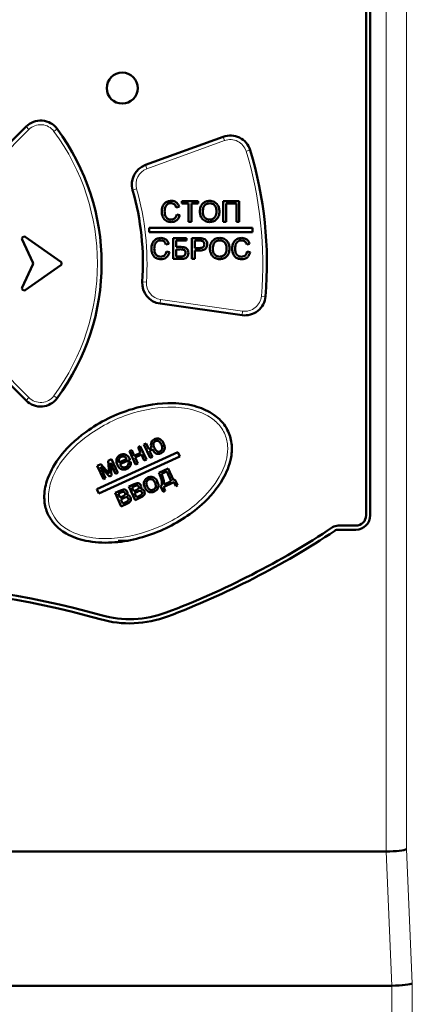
# Model space of a CAD drawing. Header units: millimetres. Extents: x 0 to 420, y 0 to 297.
# Tile 6 of 13: x 100 to 109, y 165 to 189. Entities that reach past the tile are written whole.
import ezdxf

# ---------------------------------------------------------------- set-up
doc = ezdxf.new("R2010")
doc.units = ezdxf.units.MM

msp = doc.modelspace()

# ---------------------------------------------------------------- linework, layer by layer
at = {"color": 9, "linetype": 'Continuous', "lineweight": 18}
for p, q in [((108.515, 168.539), (108.516, 206.544)), ((109.008, 168.596), (109.008, 206.544)), ((99.874, 186.037), (99.803, 186.107)), ((99.874, 186.037), (98.433, 184.595)), ((100.479, 185.991), (100.56, 186.05)), ((104.609, 185.768), (104.575, 185.862)), ((104.609, 185.768), (102.726, 185.083)), ((105.225, 185.537), (105.129, 185.508)), ((102.726, 185.083), (102.692, 185.177)), ((102.478, 184.597), (102.382, 184.57)), ((102.716, 182.339), (102.616, 182.346)), ((103.045, 181.817), (103.059, 181.916)), ((103.059, 181.916), (105.044, 181.637)), ((105.598, 181.991), (105.498, 182)), ((105.03, 181.538), (105.044, 181.637)), ((98.433, 180.982), (99.874, 179.541)), ((99.803, 179.47), (99.874, 179.541)), ((100.479, 179.586), (100.56, 179.527)), ((108.515, 168.539), (108.656, 165.289)), ((109.148, 165.346), (109.008, 168.596)), ((109.148, 116.942), (109.148, 165.346)), ((108.656, 165.289), (108.657, 117.434))]:
    msp.add_line(p, q, dxfattribs=at)
at = {"color": 7, "linetype": 'Continuous', "lineweight": 50}
for p, q in [((108.031, 176.689), (108.031, 204.939)), ((108.131, 204.939), (108.131, 176.689)), ((98.362, 184.666), (99.803, 186.107)), ((102.692, 185.177), (104.575, 185.862)), ((103.573, 184.244), (103.573, 184.301)), ((103.573, 184.301), (103.964, 184.301)), ((103.733, 184.244), (103.573, 184.244)), ((103.733, 183.801), (103.733, 184.244)), ((103.964, 184.244), (103.804, 184.244)), ((103.804, 184.244), (103.804, 183.801)), ((103.964, 184.301), (103.964, 184.244)), ((104.573, 184.301), (104.964, 184.301)), ((104.573, 183.801), (104.573, 184.301)), ((104.893, 184.244), (104.643, 184.244)), ((104.643, 184.244), (104.643, 183.801)), ((104.893, 183.801), (104.893, 184.244)), ((104.964, 184.301), (104.964, 183.801)), ((103.509, 184.163), (103.438, 184.147)), ((103.451, 183.978), (103.521, 183.961)), ((103.804, 183.801), (103.733, 183.801)), ((104.643, 183.801), (104.573, 183.801)), ((104.964, 183.801), (104.893, 183.801)), ((102.781, 183.651), (102.781, 183.551)), ((105.281, 183.651), (102.781, 183.651)), ((102.781, 183.551), (105.281, 183.551)), ((105.281, 183.551), (105.281, 183.651)), ((99.71, 183.369), (99.971, 182.81)), ((100.644, 182.83), (99.784, 183.432)), ((103.259, 183.263), (103.188, 183.247)), ((103.361, 183.401), (103.682, 183.401)), ((103.361, 182.901), (103.361, 183.401)), ((103.682, 183.344), (103.432, 183.344)), ((103.432, 183.344), (103.432, 183.19)), ((103.682, 183.401), (103.682, 183.344)), ((103.816, 182.901), (103.816, 183.401)), ((103.816, 183.401), (104, 183.401)), ((104.006, 183.344), (103.887, 183.344)), ((103.887, 183.344), (103.887, 183.164)), ((105.214, 183.263), (105.143, 183.247)), ((103.201, 183.078), (103.271, 183.061)), ((103.432, 183.19), (103.548, 183.19)), ((103.432, 183.132), (103.432, 182.959)), ((103.517, 183.132), (103.432, 183.132)), ((103.887, 183.164), (104.007, 183.164)), ((104.009, 183.107), (103.887, 183.107)), ((103.887, 183.107), (103.887, 182.901)), ((105.156, 183.078), (105.227, 183.061)), ((99.971, 182.767), (99.71, 182.208)), ((103.554, 182.901), (103.361, 182.901)), ((103.432, 182.959), (103.559, 182.959)), ((103.887, 182.901), (103.816, 182.901)), ((99.784, 182.146), (100.644, 182.748)), ((105.03, 181.538), (103.045, 181.817)), ((99.803, 179.47), (98.362, 180.911)), ((102.305, 178.244), (102.36, 178.269)), ((102.455, 177.918), (102.305, 178.244)), ((102.36, 178.269), (102.422, 178.133)), ((102.513, 178.339), (102.568, 178.365)), ((102.575, 178.204), (102.513, 178.339)), ((102.568, 178.365), (102.718, 178.039)), ((102.655, 178.404), (102.71, 178.43)), ((102.804, 178.078), (102.655, 178.404)), ((102.71, 178.43), (102.772, 178.294)), ((102.772, 178.294), (102.839, 178.324)), ((102.86, 178.279), (102.793, 178.248)), ((102.793, 178.248), (102.86, 178.104)), ((103.473, 178.22), (101.519, 177.323)), ((101.568, 177.217), (103.521, 178.115)), ((101.792, 178.008), (101.871, 178.045)), ((101.817, 177.704), (101.792, 178.008)), ((101.871, 178.045), (102.021, 177.719)), ((102.057, 177.97), (102.239, 178.054)), ((102.318, 178.035), (102.075, 177.924)), ((102.422, 178.133), (102.575, 178.204)), ((102.596, 178.158), (102.443, 178.088)), ((102.443, 178.088), (102.51, 177.943)), ((102.663, 178.014), (102.596, 178.158)), ((102.718, 178.039), (102.663, 178.014)), ((102.86, 178.104), (102.804, 178.078)), ((103.521, 178.115), (103.473, 178.22)), ((101.525, 177.885), (101.611, 177.925)), ((101.675, 177.56), (101.525, 177.885)), ((101.82, 177.626), (101.603, 177.859)), ((101.603, 177.859), (101.729, 177.585)), ((101.611, 177.925), (101.817, 177.704)), ((101.966, 177.694), (101.845, 177.956)), ((101.845, 177.956), (101.87, 177.649)), ((102.279, 177.964), (102.34, 177.984)), ((102.51, 177.943), (102.455, 177.918)), ((103.016, 177.716), (103.243, 177.82)), ((103.209, 177.749), (103.083, 177.691)), ((103.317, 177.514), (103.209, 177.749)), ((103.243, 177.82), (103.372, 177.54)), ((101.729, 177.585), (101.675, 177.56)), ((101.87, 177.649), (101.82, 177.626)), ((102.021, 177.719), (101.966, 177.694)), ((103.142, 177.434), (103.317, 177.514)), ((103.372, 177.54), (103.407, 177.556)), ((103.407, 177.556), (103.47, 177.418)), ((101.519, 177.323), (101.568, 177.217)), ((101.959, 177.23), (102.086, 177.289)), ((102.291, 177.383), (102.418, 177.441)), ((102.441, 177.057), (102.291, 177.383)), ((102.428, 177.39), (102.367, 177.362)), ((102.367, 177.362), (102.409, 177.271)), ((102.409, 177.271), (102.468, 177.298)), ((103.06, 177.396), (103.089, 177.41)), ((103.123, 177.259), (103.06, 177.396)), ((103.168, 177.279), (103.123, 177.259)), ((103.382, 177.49), (103.126, 177.372)), ((103.126, 177.372), (103.168, 177.279)), ((103.425, 177.397), (103.382, 177.49)), ((103.47, 177.418), (103.425, 177.397)), ((102.109, 176.905), (101.959, 177.23)), ((102.096, 177.238), (102.035, 177.21)), ((102.035, 177.21), (102.077, 177.118)), ((102.077, 177.118), (102.136, 177.146)), ((102.165, 177.104), (102.098, 177.073)), ((102.098, 177.073), (102.143, 176.975)), ((102.497, 177.256), (102.43, 177.226)), ((102.43, 177.226), (102.475, 177.128)), ((102.588, 177.125), (102.441, 177.057)), ((102.475, 177.128), (102.548, 177.161)), ((102.256, 176.972), (102.109, 176.905)), ((102.143, 176.975), (102.216, 177.009)), ((107.357, 176.439), (107.781, 176.439)), ((107.781, 176.339), (107.357, 176.339)), ((102.278, 176.066), (102.03, 176.066)), ((83.847, 168.539), (108.515, 168.539)), ((83.706, 165.289), (108.656, 165.289))]:
    msp.add_line(p, q, dxfattribs=at)
msp.add_circle((102.131, 187.039), 0.375, dxfattribs=at)
for centre, radius, start, end in [((100.157, 185.754), 0.5, 36.3731, 135), ((96.131, 182.789), 5.5, 323.6269, 36.3731), ((104.746, 185.392), 0.5, 16.8153, 110), ((96.131, 182.789), 9.5, 355.1847, 16.8153), ((102.863, 184.707), 0.5, 110, 195.904), ((96.131, 182.789), 6.5, 356.096, 15.904), ((99.755, 183.391), 0.05, 55, 205), ((99.926, 182.789), 0.05, 335, 25), ((100.615, 182.789), 0.05, 305, 55), ((103.115, 182.312), 0.5, 176.096, 262), ((99.755, 182.187), 0.05, 155, 305), ((105.099, 182.033), 0.5, 262, 355.1847), ((100.157, 179.823), 0.5, 225, 323.6269), ((107.781, 176.689), 0.35, 270, 0), ((107.781, 176.689), 0.25, 270, 0), ((96.131, 193.042), 20, 290.6798, 303.667), ((107.357, 176.189), 0.25, 90, 123.667), ((107.357, 176.189), 0.15, 90, 123.667), ((96.131, 193.042), 20.1, 290.6798, 303.667), ((96.131, 155.035), 20, 74.0577, 105.9423), ((96.131, 155.035), 19.9, 74.0577, 105.9423), ((102.311, 176.67), 2.6, 254.0577, 290.6798), ((102.311, 176.67), 2.5, 254.0577, 290.6798)]:
    msp.add_arc(centre, radius, start, end, dxfattribs=at)
at = {"color": 9, "linetype": 'Continuous', "lineweight": 18}
for centre, radius, start, end in [((100.157, 185.754), 0.4, 36.3731, 135), ((96.131, 182.789), 5.4, 323.6269, 36.3731), ((104.746, 185.392), 0.4, 16.8153, 110), ((96.131, 182.789), 9.4, 355.1847, 16.8153), ((102.863, 184.707), 0.4, 110, 195.904), ((96.131, 182.789), 6.6, 356.096, 15.904), ((103.115, 182.312), 0.4, 176.096, 262), ((105.099, 182.033), 0.4, 262, 355.1847), ((100.157, 179.823), 0.4, 225, 323.6269)]:
    msp.add_arc(centre, radius, start, end, dxfattribs=at)
at = {"color": 7, "linetype": 'Continuous', "lineweight": 50}
for centre in [(108.516, 168.596), (108.657, 165.346)]:
    msp.add_ellipse(centre, major_axis=(0.5, 0.011), ratio=0.113784, start_param=4.707827, end_param=6.095377, dxfattribs=at)
for points, knots in [([(103.086, 184.055), (103.088, 184.091), (103.094, 184.163), (103.149, 184.251), (103.231, 184.3), (103.288, 184.305), (103.316, 184.308)], [0, 0, 0, 0, 0.2805102, 0.5595581, 0.7796162, 1, 1, 1, 1]), ([(103.313, 184.25), (103.295, 184.249), (103.26, 184.247), (103.212, 184.22), (103.164, 184.158), (103.159, 184.098), (103.156, 184.055)], [0, 0, 0, 0, 0.1872, 0.373883, 0.560757, 1, 1, 1, 1]), ([(103.438, 184.147), (103.433, 184.163), (103.422, 184.194), (103.391, 184.23), (103.351, 184.248), (103.325, 184.249), (103.313, 184.25)], [0, 0, 0, 0, 0.28057, 0.559695, 0.779634, 1, 1, 1, 1]), ([(103.316, 184.308), (103.34, 184.306), (103.389, 184.302), (103.45, 184.266), (103.49, 184.217), (103.502, 184.181), (103.509, 184.163)], [0, 0, 0, 0, 0.280059, 0.559379, 0.779555, 1, 1, 1, 1]), ([(104.009, 184.045), (104.011, 184.082), (104.016, 184.157), (104.074, 184.248), (104.158, 184.301), (104.217, 184.305), (104.246, 184.308)], [0, 0, 0, 0, 0.28058, 0.559608, 0.779578, 1, 1, 1, 1]), ([(104.247, 184.25), (104.218, 184.246), (104.162, 184.239), (104.085, 184.163), (104.082, 184.089), (104.079, 184.044)], [0, 0, 0, 0, 0.280157, 0.559673, 1, 1, 1, 1]), ([(104.246, 184.308), (104.283, 184.304), (104.357, 184.295), (104.437, 184.224), (104.477, 184.137), (104.481, 184.08), (104.483, 184.051)], [0, 0, 0, 0, 0.279616, 0.558572, 0.779078, 1, 1, 1, 1]), ([(104.412, 184.051), (104.411, 184.078), (104.407, 184.133), (104.37, 184.202), (104.311, 184.244), (104.268, 184.248), (104.247, 184.25)], [0, 0, 0, 0, 0.280785, 0.560094, 0.77995, 1, 1, 1, 1]), ([(103.317, 183.795), (103.28, 183.798), (103.205, 183.803), (103.126, 183.879), (103.092, 183.968), (103.088, 184.026), (103.086, 184.055)], [0, 0, 0, 0, 0.279942, 0.558082, 0.778909, 1, 1, 1, 1]), ([(103.156, 184.055), (103.157, 184.029), (103.16, 183.975), (103.189, 183.903), (103.247, 183.86), (103.29, 183.855), (103.311, 183.853)], [0, 0, 0, 0, 0.281219, 0.560711, 0.780136, 1, 1, 1, 1]), ([(103.311, 183.853), (103.33, 183.855), (103.368, 183.858), (103.427, 183.901), (103.442, 183.949), (103.451, 183.978)], [0, 0, 0, 0, 0.28075, 0.560904, 1, 1, 1, 1]), ([(103.521, 183.961), (103.513, 183.936), (103.497, 183.885), (103.444, 183.829), (103.381, 183.799), (103.338, 183.796), (103.317, 183.795)], [0, 0, 0, 0, 0.280263, 0.559551, 0.77959, 1, 1, 1, 1]), ([(104.246, 183.795), (104.21, 183.799), (104.138, 183.808), (104.058, 183.876), (104.016, 183.96), (104.011, 184.017), (104.009, 184.045)], [0, 0, 0, 0, 0.279586, 0.558772, 0.7793, 1, 1, 1, 1]), ([(104.079, 184.044), (104.081, 184.017), (104.084, 183.964), (104.125, 183.899), (104.183, 183.859), (104.225, 183.855), (104.246, 183.853)], [0, 0, 0, 0, 0.280642, 0.559885, 0.779855, 1, 1, 1, 1]), ([(104.246, 183.853), (104.273, 183.856), (104.328, 183.863), (104.385, 183.92), (104.41, 183.987), (104.411, 184.03), (104.412, 184.051)], [0, 0, 0, 0, 0.2790915, 0.5581698, 0.7788102, 1, 1, 1, 1]), ([(104.483, 184.051), (104.48, 184.014), (104.474, 183.941), (104.415, 183.852), (104.332, 183.803), (104.275, 183.798), (104.246, 183.795)], [0, 0, 0, 0, 0.280357, 0.55951, 0.779639, 1, 1, 1, 1]), ([(102.836, 183.155), (102.838, 183.191), (102.844, 183.263), (102.899, 183.351), (102.981, 183.4), (103.038, 183.405), (103.066, 183.408)], [0, 0, 0, 0, 0.28051, 0.559558, 0.779616, 1, 1, 1, 1]), ([(103.063, 183.35), (103.045, 183.349), (103.01, 183.347), (102.962, 183.32), (102.914, 183.258), (102.909, 183.198), (102.906, 183.155)], [0, 0, 0, 0, 0.1872, 0.373883, 0.560757, 1, 1, 1, 1]), ([(103.188, 183.247), (103.183, 183.263), (103.172, 183.294), (103.141, 183.33), (103.101, 183.348), (103.075, 183.349), (103.063, 183.35)], [0, 0, 0, 0, 0.28057, 0.559695, 0.779634, 1, 1, 1, 1]), ([(103.066, 183.408), (103.09, 183.406), (103.139, 183.402), (103.2, 183.366), (103.24, 183.317), (103.252, 183.281), (103.259, 183.263)], [0, 0, 0, 0, 0.280059, 0.559379, 0.779555, 1, 1, 1, 1]), ([(104, 183.401), (104.014, 183.401), (104.039, 183.401), (104.063, 183.398), (104.074, 183.397)], [0, 0, 0, 0, 0.560101, 1, 1, 1, 1]), ([(104.064, 183.339), (104.053, 183.341), (104.034, 183.344), (104.015, 183.344), (104.006, 183.344)], [0, 0, 0, 0, 0.559585, 1, 1, 1, 1]), ([(104.007, 183.164), (104.023, 183.165), (104.053, 183.166), (104.094, 183.184), (104.115, 183.22), (104.117, 183.244), (104.118, 183.256)], [0, 0, 0, 0, 0.28137, 0.559786, 0.779383, 1, 1, 1, 1]), ([(104.188, 183.258), (104.185, 183.233), (104.18, 183.183), (104.116, 183.111), (104.05, 183.108), (104.009, 183.107)], [0, 0, 0, 0, 0.280772, 0.559745, 1, 1, 1, 1]), ([(104.118, 183.256), (104.117, 183.266), (104.116, 183.286), (104.103, 183.311), (104.086, 183.33), (104.071, 183.336), (104.064, 183.339)], [0, 0, 0, 0, 0.280207, 0.559922, 0.780033, 1, 1, 1, 1]), ([(104.074, 183.397), (104.092, 183.392), (104.128, 183.384), (104.166, 183.345), (104.185, 183.301), (104.187, 183.272), (104.188, 183.258)], [0, 0, 0, 0, 0.280091, 0.558988, 0.779416, 1, 1, 1, 1]), ([(104.252, 183.145), (104.255, 183.182), (104.259, 183.257), (104.318, 183.348), (104.401, 183.401), (104.46, 183.405), (104.49, 183.408)], [0, 0, 0, 0, 0.28058, 0.559608, 0.779578, 1, 1, 1, 1]), ([(104.49, 183.35), (104.462, 183.346), (104.406, 183.339), (104.329, 183.263), (104.325, 183.189), (104.323, 183.144)], [0, 0, 0, 0, 0.280157, 0.559673, 1, 1, 1, 1]), ([(104.49, 183.408), (104.527, 183.404), (104.6, 183.395), (104.681, 183.324), (104.721, 183.237), (104.725, 183.18), (104.727, 183.151)], [0, 0, 0, 0, 0.279616, 0.558572, 0.779078, 1, 1, 1, 1]), ([(104.656, 183.151), (104.654, 183.178), (104.651, 183.233), (104.614, 183.302), (104.554, 183.344), (104.512, 183.348), (104.49, 183.35)], [0, 0, 0, 0, 0.280785, 0.560094, 0.77995, 1, 1, 1, 1]), ([(104.791, 183.155), (104.793, 183.191), (104.799, 183.263), (104.855, 183.351), (104.936, 183.4), (104.993, 183.405), (105.021, 183.408)], [0, 0, 0, 0, 0.28051, 0.559558, 0.779616, 1, 1, 1, 1]), ([(105.018, 183.35), (105, 183.349), (104.965, 183.347), (104.917, 183.32), (104.869, 183.258), (104.864, 183.198), (104.861, 183.155)], [0, 0, 0, 0, 0.1872, 0.373883, 0.560757, 1, 1, 1, 1]), ([(105.143, 183.247), (105.138, 183.263), (105.127, 183.294), (105.096, 183.33), (105.057, 183.348), (105.031, 183.349), (105.018, 183.35)], [0, 0, 0, 0, 0.2805703, 0.5596952, 0.7796342, 1, 1, 1, 1]), ([(105.021, 183.408), (105.046, 183.406), (105.094, 183.402), (105.155, 183.366), (105.195, 183.317), (105.207, 183.281), (105.214, 183.263)], [0, 0, 0, 0, 0.280059, 0.559379, 0.779555, 1, 1, 1, 1]), ([(103.067, 182.895), (103.03, 182.898), (102.955, 182.903), (102.876, 182.979), (102.842, 183.068), (102.838, 183.126), (102.836, 183.155)], [0, 0, 0, 0, 0.279942, 0.558082, 0.778909, 1, 1, 1, 1]), ([(102.906, 183.155), (102.907, 183.129), (102.91, 183.075), (102.939, 183.003), (102.997, 182.96), (103.04, 182.955), (103.061, 182.953)], [0, 0, 0, 0, 0.281219, 0.560711, 0.780136, 1, 1, 1, 1]), ([(103.061, 182.953), (103.08, 182.955), (103.118, 182.958), (103.177, 183.001), (103.192, 183.049), (103.201, 183.078)], [0, 0, 0, 0, 0.2807498, 0.5609039, 1, 1, 1, 1]), ([(103.271, 183.061), (103.263, 183.036), (103.247, 182.985), (103.194, 182.929), (103.131, 182.899), (103.088, 182.896), (103.067, 182.895)], [0, 0, 0, 0, 0.280263, 0.559551, 0.77959, 1, 1, 1, 1]), ([(103.662, 183.046), (103.661, 183.063), (103.658, 183.087), (103.636, 183.113), (103.592, 183.135), (103.55, 183.134), (103.517, 183.132)], [0, 0, 0, 0, 0.24857, 0.373753, 0.499036, 1, 1, 1, 1]), ([(103.548, 183.19), (103.573, 183.189), (103.622, 183.189), (103.69, 183.163), (103.727, 183.106), (103.731, 183.067), (103.733, 183.048)], [0, 0, 0, 0, 0.281676, 0.559819, 0.779664, 1, 1, 1, 1]), ([(103.733, 183.048), (103.73, 183.023), (103.724, 182.974), (103.674, 182.919), (103.612, 182.903), (103.574, 182.902), (103.554, 182.901)], [0, 0, 0, 0, 0.279573, 0.558417, 0.778559, 1, 1, 1, 1]), ([(103.559, 182.959), (103.574, 182.96), (103.602, 182.961), (103.64, 182.979), (103.66, 183.012), (103.662, 183.035), (103.662, 183.046)], [0, 0, 0, 0, 0.281169, 0.560053, 0.77939, 1, 1, 1, 1]), ([(104.489, 182.895), (104.453, 182.899), (104.381, 182.908), (104.301, 182.976), (104.26, 183.06), (104.255, 183.117), (104.252, 183.145)], [0, 0, 0, 0, 0.279586, 0.558772, 0.7793, 1, 1, 1, 1]), ([(104.323, 183.144), (104.324, 183.117), (104.328, 183.064), (104.368, 182.999), (104.426, 182.959), (104.468, 182.955), (104.489, 182.953)], [0, 0, 0, 0, 0.280642, 0.559885, 0.779855, 1, 1, 1, 1]), ([(104.489, 182.953), (104.517, 182.956), (104.571, 182.963), (104.628, 183.02), (104.653, 183.087), (104.655, 183.13), (104.656, 183.151)], [0, 0, 0, 0, 0.279092, 0.55817, 0.77881, 1, 1, 1, 1]), ([(104.727, 183.151), (104.723, 183.114), (104.717, 183.041), (104.659, 182.952), (104.576, 182.903), (104.518, 182.898), (104.489, 182.895)], [0, 0, 0, 0, 0.280357, 0.55951, 0.779639, 1, 1, 1, 1]), ([(105.022, 182.895), (104.985, 182.898), (104.91, 182.903), (104.831, 182.979), (104.797, 183.068), (104.793, 183.126), (104.791, 183.155)], [0, 0, 0, 0, 0.279942, 0.558082, 0.778909, 1, 1, 1, 1]), ([(104.861, 183.155), (104.863, 183.129), (104.865, 183.075), (104.895, 183.003), (104.953, 182.96), (104.995, 182.955), (105.016, 182.953)], [0, 0, 0, 0, 0.281219, 0.560711, 0.780136, 1, 1, 1, 1]), ([(105.016, 182.953), (105.035, 182.955), (105.073, 182.958), (105.132, 183.001), (105.147, 183.049), (105.156, 183.078)], [0, 0, 0, 0, 0.2807498, 0.5609039, 1, 1, 1, 1]), ([(105.227, 183.061), (105.218, 183.036), (105.202, 182.985), (105.149, 182.929), (105.086, 182.899), (105.044, 182.896), (105.022, 182.895)], [0, 0, 0, 0, 0.280263, 0.559551, 0.77959, 1, 1, 1, 1]), ([(100.333, 176.714), (100.322, 176.741), (100.269, 176.866), (100.225, 177.143), (100.302, 177.588), (100.619, 178.165), (101.305, 178.814), (102.273, 179.29), (103.221, 179.446), (103.9, 179.357), (104.329, 179.164), (104.575, 178.934), (104.726, 178.679), (104.798, 178.393), (104.766, 177.991), (104.549, 177.471), (103.992, 176.827), (103.071, 176.255), (102.073, 175.996), (101.283, 176.037), (100.806, 176.205), (100.49, 176.442), (100.381, 176.631), (100.333, 176.714)], [0, 0, 0, 0, 0.007106, 0.032979, 0.06648, 0.114864, 0.190141, 0.292003, 0.372067, 0.419811, 0.456179, 0.484293, 0.500052, 0.527499, 0.554278, 0.596653, 0.661814, 0.757587, 0.855661, 0.906736, 0.947437, 0.976829, 1, 1, 1, 1]), ([(102.839, 178.324), (102.833, 178.346), (102.821, 178.39), (102.83, 178.455), (102.864, 178.505), (102.895, 178.523), (102.911, 178.531)], [0, 0, 0, 0, 0.2807256, 0.5599425, 0.7797043, 1, 1, 1, 1]), ([(102.936, 178.486), (102.923, 178.478), (102.897, 178.462), (102.878, 178.4), (102.894, 178.357), (102.905, 178.328)], [0, 0, 0, 0, 0.25004, 0.500098, 1, 1, 1, 1]), ([(102.911, 178.531), (102.936, 178.54), (102.986, 178.558), (103.057, 178.529), (103.105, 178.483), (103.123, 178.446), (103.132, 178.428)], [0, 0, 0, 0, 0.279292, 0.558505, 0.778792, 1, 1, 1, 1]), ([(103.077, 178.398), (103.063, 178.427), (103.044, 178.463), (103.005, 178.489), (102.974, 178.498), (102.951, 178.491), (102.936, 178.486)], [0, 0, 0, 0, 0.499888, 0.625551, 0.751033, 1, 1, 1, 1]), ([(103.069, 178.191), (103.046, 178.184), (103.001, 178.168), (102.916, 178.196), (102.881, 178.248), (102.86, 178.279)], [0, 0, 0, 0, 0.280541, 0.560513, 1, 1, 1, 1]), ([(102.905, 178.328), (102.919, 178.299), (102.938, 178.262), (102.978, 178.236), (103.001, 178.228), (103.025, 178.228), (103.04, 178.234), (103.048, 178.237)], [0, 0, 0, 0, 0.498813, 0.624168, 0.749455, 0.874696, 1, 1, 1, 1]), ([(103.048, 178.237), (103.061, 178.245), (103.081, 178.258), (103.095, 178.286), (103.105, 178.332), (103.089, 178.369), (103.077, 178.398)], [0, 0, 0, 0, 0.2492716, 0.3750579, 0.5008227, 1, 1, 1, 1]), ([(103.132, 178.428), (103.142, 178.404), (103.162, 178.356), (103.159, 178.281), (103.123, 178.222), (103.087, 178.201), (103.069, 178.191)], [0, 0, 0, 0, 0.281028, 0.560031, 0.779692, 1, 1, 1, 1]), ([(102.013, 177.909), (102.003, 177.934), (101.983, 177.984), (101.992, 178.061), (102.03, 178.121), (102.067, 178.141), (102.085, 178.152)], [0, 0, 0, 0, 0.280691, 0.559736, 0.77966, 1, 1, 1, 1]), ([(102.107, 178.107), (102.094, 178.099), (102.068, 178.083), (102.049, 178.043), (102.046, 178.004), (102.054, 177.982), (102.057, 177.97)], [0, 0, 0, 0, 0.279531, 0.558838, 0.7792, 1, 1, 1, 1]), ([(102.085, 178.152), (102.11, 178.16), (102.161, 178.177), (102.234, 178.152), (102.283, 178.105), (102.302, 178.068), (102.311, 178.05)], [0, 0, 0, 0, 0.279441, 0.558399, 0.778885, 1, 1, 1, 1]), ([(102.19, 178.106), (102.174, 178.111), (102.146, 178.121), (102.119, 178.111), (102.107, 178.107)], [0, 0, 0, 0, 0.558863, 1, 1, 1, 1]), ([(102.239, 178.054), (102.232, 178.066), (102.219, 178.087), (102.199, 178.1), (102.19, 178.106)], [0, 0, 0, 0, 0.560747, 1, 1, 1, 1]), ([(102.311, 178.05), (102.313, 178.047), (102.315, 178.043), (102.317, 178.038), (102.318, 178.035)], [0, 0, 0, 0, 0.559989, 1, 1, 1, 1]), ([(102.245, 177.813), (102.22, 177.804), (102.169, 177.786), (102.093, 177.807), (102.042, 177.853), (102.022, 177.89), (102.013, 177.909)], [0, 0, 0, 0, 0.27993, 0.558579, 0.778965, 1, 1, 1, 1]), ([(102.075, 177.924), (102.084, 177.909), (102.101, 177.88), (102.142, 177.852), (102.186, 177.845), (102.212, 177.854), (102.224, 177.858)], [0, 0, 0, 0, 0.2807935, 0.5599537, 0.7798635, 1, 1, 1, 1]), ([(102.224, 177.858), (102.235, 177.864), (102.256, 177.876), (102.28, 177.914), (102.28, 177.945), (102.279, 177.964)], [0, 0, 0, 0, 0.280548, 0.560432, 1, 1, 1, 1]), ([(102.34, 177.984), (102.341, 177.964), (102.345, 177.924), (102.317, 177.856), (102.272, 177.829), (102.245, 177.813)], [0, 0, 0, 0, 0.281054, 0.5614256, 1, 1, 1, 1]), ([(102.677, 177.363), (102.665, 177.392), (102.645, 177.443), (102.659, 177.497), (102.666, 177.52)], [0, 0, 0, 0, 0.560968, 1, 1, 1, 1]), ([(102.666, 177.52), (102.678, 177.54), (102.699, 177.575), (102.735, 177.595), (102.751, 177.603)], [0, 0, 0, 0, 0.558903, 1, 1, 1, 1]), ([(102.772, 177.558), (102.762, 177.552), (102.741, 177.539), (102.72, 177.508), (102.708, 177.455), (102.723, 177.416), (102.734, 177.389)], [0, 0, 0, 0, 0.18702, 0.373928, 0.560986, 1, 1, 1, 1]), ([(102.751, 177.603), (102.776, 177.612), (102.826, 177.629), (102.9, 177.607), (102.951, 177.562), (102.97, 177.526), (102.98, 177.508)], [0, 0, 0, 0, 0.279602, 0.558715, 0.779069, 1, 1, 1, 1]), ([(102.925, 177.479), (102.916, 177.495), (102.9, 177.527), (102.86, 177.56), (102.813, 177.571), (102.786, 177.562), (102.772, 177.558)], [0, 0, 0, 0, 0.281022, 0.560318, 0.780235, 1, 1, 1, 1]), ([(103.089, 177.41), (103.09, 177.446), (103.093, 177.506), (103.069, 177.586), (103.045, 177.652), (103.025, 177.694), (103.016, 177.716)], [0, 0, 0, 0, 0.338665, 0.559052, 0.779512, 1, 1, 1, 1]), ([(103.083, 177.691), (103.094, 177.663), (103.112, 177.617), (103.131, 177.55), (103.142, 177.493), (103.142, 177.453), (103.142, 177.434)], [0, 0, 0, 0, 0.340119, 0.560197, 0.7802, 1, 1, 1, 1]), ([(102.086, 177.289), (102.102, 177.296), (102.135, 177.311), (102.185, 177.316), (102.229, 177.296), (102.244, 177.272), (102.251, 177.26)], [0, 0, 0, 0, 0.281644, 0.560232, 0.780194, 1, 1, 1, 1]), ([(102.418, 177.441), (102.434, 177.449), (102.467, 177.463), (102.517, 177.469), (102.561, 177.449), (102.576, 177.425), (102.583, 177.413)], [0, 0, 0, 0, 0.2816436, 0.5602318, 0.7801941, 1, 1, 1, 1]), ([(102.53, 177.382), (102.528, 177.386), (102.523, 177.395), (102.512, 177.405), (102.498, 177.41), (102.468, 177.408), (102.446, 177.398), (102.428, 177.39)], [0, 0, 0, 0, 0.125234, 0.250029, 0.374728, 0.499907, 1, 1, 1, 1]), ([(102.468, 177.298), (102.487, 177.306), (102.515, 177.317), (102.533, 177.348), (102.535, 177.368), (102.531, 177.377), (102.53, 177.382)], [0, 0, 0, 0, 0.500559, 0.749481, 0.874672, 1, 1, 1, 1]), ([(102.608, 177.248), (102.606, 177.252), (102.6, 177.262), (102.587, 177.271), (102.573, 177.278), (102.54, 177.279), (102.516, 177.266), (102.497, 177.256)], [0, 0, 0, 0, 0.124985, 0.25005, 0.374976, 0.499973, 1, 1, 1, 1]), ([(102.583, 177.413), (102.587, 177.405), (102.593, 177.388), (102.594, 177.357), (102.583, 177.337), (102.577, 177.325)], [0, 0, 0, 0, 0.280849, 0.561259, 1, 1, 1, 1]), ([(102.577, 177.325), (102.587, 177.325), (102.608, 177.325), (102.643, 177.308), (102.657, 177.285), (102.666, 177.271)], [0, 0, 0, 0, 0.2805051, 0.5614383, 1, 1, 1, 1]), ([(102.908, 177.263), (102.883, 177.254), (102.832, 177.237), (102.757, 177.259), (102.706, 177.307), (102.687, 177.344), (102.677, 177.363)], [0, 0, 0, 0, 0.279711, 0.558562, 0.778929, 1, 1, 1, 1]), ([(102.734, 177.389), (102.742, 177.373), (102.759, 177.34), (102.799, 177.306), (102.846, 177.295), (102.873, 177.304), (102.887, 177.308)], [0, 0, 0, 0, 0.281195, 0.56049, 0.780249, 1, 1, 1, 1]), ([(102.887, 177.308), (102.898, 177.314), (102.919, 177.327), (102.939, 177.359), (102.951, 177.412), (102.935, 177.451), (102.925, 177.479)], [0, 0, 0, 0, 0.186967, 0.373833, 0.560808, 1, 1, 1, 1]), ([(102.98, 177.508), (102.991, 177.483), (103.012, 177.433), (103.004, 177.354), (102.963, 177.295), (102.926, 177.274), (102.908, 177.263)], [0, 0, 0, 0, 0.280997, 0.559386, 0.779542, 1, 1, 1, 1]), ([(102.198, 177.229), (102.195, 177.233), (102.191, 177.242), (102.18, 177.252), (102.166, 177.257), (102.136, 177.256), (102.114, 177.246), (102.096, 177.238)], [0, 0, 0, 0, 0.125234, 0.250029, 0.374728, 0.499907, 1, 1, 1, 1]), ([(102.136, 177.146), (102.155, 177.153), (102.183, 177.164), (102.201, 177.195), (102.203, 177.215), (102.199, 177.224), (102.198, 177.229)], [0, 0, 0, 0, 0.500559, 0.749481, 0.874672, 1, 1, 1, 1]), ([(102.276, 177.095), (102.274, 177.1), (102.268, 177.109), (102.255, 177.119), (102.241, 177.125), (102.208, 177.127), (102.184, 177.114), (102.165, 177.104)], [0, 0, 0, 0, 0.124985, 0.25005, 0.374976, 0.499973, 1, 1, 1, 1]), ([(102.216, 177.009), (102.234, 177.017), (102.257, 177.028), (102.277, 177.051), (102.284, 177.071), (102.279, 177.085), (102.276, 177.095)], [0, 0, 0, 0, 0.5009156, 0.6261201, 0.7512382, 1, 1, 1, 1]), ([(102.251, 177.26), (102.255, 177.252), (102.261, 177.236), (102.262, 177.204), (102.251, 177.185), (102.245, 177.173)], [0, 0, 0, 0, 0.280849, 0.561259, 1, 1, 1, 1]), ([(102.245, 177.173), (102.255, 177.173), (102.276, 177.172), (102.311, 177.156), (102.325, 177.133), (102.334, 177.119)], [0, 0, 0, 0, 0.280505, 0.561438, 1, 1, 1, 1]), ([(102.334, 177.119), (102.339, 177.102), (102.349, 177.067), (102.321, 177.006), (102.28, 176.985), (102.256, 176.972)], [0, 0, 0, 0, 0.280454, 0.559127, 1, 1, 1, 1]), ([(102.548, 177.161), (102.566, 177.17), (102.589, 177.181), (102.609, 177.204), (102.616, 177.223), (102.611, 177.238), (102.608, 177.248)], [0, 0, 0, 0, 0.5009156, 0.6261201, 0.7512382, 1, 1, 1, 1]), ([(102.666, 177.271), (102.671, 177.254), (102.681, 177.22), (102.653, 177.159), (102.612, 177.138), (102.588, 177.125)], [0, 0, 0, 0, 0.280454, 0.559127, 1, 1, 1, 1])]:
    msp.add_open_spline(points, degree=3, knots=knots, dxfattribs=at)
at = {"color": 9, "linetype": 'Continuous', "lineweight": 18}
msp.add_open_spline([(100.424, 176.756), (100.467, 176.681), (100.573, 176.497), (100.871, 176.286), (101.32, 176.135), (102.065, 176.097), (103.031, 176.349), (103.924, 176.903), (104.46, 177.521), (104.666, 178.013), (104.697, 178.383), (104.632, 178.641), (104.496, 178.87), (104.271, 179.081), (103.87, 179.26), (103.221, 179.345), (102.303, 179.193), (101.364, 178.731), (100.702, 178.106), (100.399, 177.557), (100.326, 177.144), (100.366, 176.892), (100.414, 176.78), (100.424, 176.756)], degree=3, knots=[0, 0, 0, 0, 0.021873, 0.053837, 0.090338, 0.141901, 0.242216, 0.340301, 0.406268, 0.448199, 0.474007, 0.499949, 0.5148, 0.541649, 0.577308, 0.625252, 0.706927, 0.811358, 0.88796, 0.936247, 0.968777, 0.993311, 1, 1, 1, 1], dxfattribs=at)

doc.saveas('drawing.dxf')
